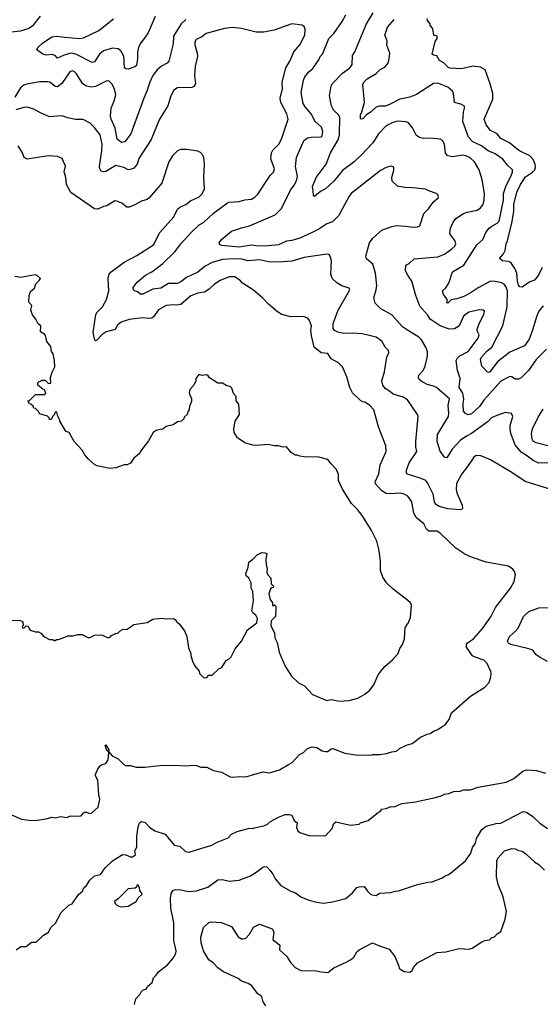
# Model space of a CAD drawing. Extents: x 1771496 to 1971148, y 471553 to 643630.
# Tile 5 of 256: x 1834498 to 1839138, y 486898 to 495673. Entities that reach past the tile are written whole.
import ezdxf

# ---------------------------------------------------------------- set-up
doc = ezdxf.new("R2010")
doc.units = 0

msp = doc.modelspace()

# ---------------------------------------------------------------- linework, layer by layer
at = {"layer": '0CON10XD'}
for points in [[(1838512.7, 494442.7), (1838475, 494460.9), (1838446.3, 494466.3), (1838355, 494451.8), (1838315, 494460.6), (1838294.6, 494484.6), (1838283.6, 494563.6), (1838267.5, 494597.5), (1838245, 494609.4), (1838155, 494617.1), (1838094.3, 494614.3), (1838055, 494626.2), (1838032.7, 494642.7), (1837999.7, 494709.7), (1837964.3, 494754.3), (1837944, 494764), (1837865, 494768.9), (1837825, 494756.7), (1837765, 494727.5), (1837695.6, 494655), (1837644.3, 494575), (1837541.9, 494465), (1837480, 494405), (1837375, 494328.9), (1837297.1, 494232.9), (1837225, 494166.9), (1837179.1, 494140.9), (1837125, 494097.5), (1837117.5, 494105), (1837115, 494146.2), (1837106.9, 494185), (1837140.4, 494265), (1837229.4, 494385), (1837267.9, 494485), (1837337.6, 494602.4), (1837348.4, 494645), (1837350, 494805), (1837339.4, 494825), (1837296.9, 494865), (1837276.9, 494905), (1837259.5, 494995), (1837275, 495083.3), (1837287.5, 495105), (1837375.8, 495195), (1837438.8, 495241.2), (1837452, 495258), (1837460.6, 495275), (1837465.7, 495354.3), (1837485, 495386.7), (1837588.1, 495635), (1837648.6, 495735)], [(1834425, 495565.6), (1834505, 495573.3), (1834575, 495595.6), (1834605, 495611.9), (1834626.8, 495633.2), (1834684.2, 495705)], [(1835979.4, 495675), (1835937.1, 495635), (1835893.3, 495563.3), (1835870, 495525), (1835865, 495457.5), (1835826.8, 495303.2), (1835811.2, 495285), (1835761.9, 495258.1), (1835722.6, 495227.4), (1835683.6, 495175), (1835656.7, 495115), (1835632.5, 495035), (1835603.5, 494975), (1835490, 494655), (1835435, 494582.9), (1835405, 494577.5), (1835366.9, 494606.9), (1835348.4, 494705), (1835312.7, 494785), (1835307.5, 494815), (1835312.2, 494885), (1835343.2, 494955), (1835354.6, 495005), (1835341.4, 495061.4), (1835320.9, 495100.9), (1835295, 495126), (1835275, 495129.2), (1835175, 495076.4), (1835135, 495072.9), (1835095, 495080), (1835060.2, 495100.2), (1835005, 495190), (1834985, 495210), (1834965, 495218.1), (1834945, 495208), (1834874.7, 495105.3), (1834835.5, 495074.5), (1834815, 495078.9), (1834766.2, 495115), (1834745, 495118.9), (1834675, 495120.4), (1834561.7, 495098.3), (1834535, 495088.5), (1834504.2, 495065.8), (1834455, 494983.9)], [(1837335, 492886.9), (1837305, 492902.5), (1837291.7, 492921.7), (1837292.5, 492965), (1837336.7, 493085), (1837440.6, 493265), (1837435, 493280), (1837369.8, 493299.8), (1837325, 493327.1), (1837282.9, 493365), (1837272.1, 493405), (1837276.9, 493525), (1837265.8, 493565), (1837255, 493580), (1837235, 493584.2), (1837035, 493553.8), (1836925, 493520.4), (1836805, 493511.3), (1836715, 493515.4), (1836635, 493533.3), (1836535, 493522.9), (1836477.6, 493537.6), (1836409.5, 493540.5), (1836305, 493534.7), (1836215, 493507.7), (1836152.5, 493475), (1836085, 493423.1), (1835985, 493375.4), (1835934, 493336), (1835905, 493321.8), (1835825, 493321.5), (1835755, 493280.9), (1835685, 493270), (1835595, 493226), (1835575, 493226.7), (1835547, 493247), (1835522.5, 493255), (1835511.2, 493265), (1835510, 493285), (1835543.8, 493335), (1835619.2, 493395), (1835675, 493425.7), (1835775, 493500), (1835881.4, 493605), (1835933.8, 493676.2), (1836025, 493772), (1836096.6, 493843.4), (1836135, 493864.3), (1836225, 493948.6), (1836349.5, 494040.5), (1836365, 494047.5), (1836455, 494051.5), (1836505, 494068.5), (1836565.4, 494074.6), (1836595, 494090), (1836621.5, 494118.5), (1836731.8, 494285), (1836760.5, 494315), (1836768.2, 494345), (1836736.9, 494433.1), (1836743.4, 494485), (1836755, 494508.9), (1836806.9, 494565), (1836832.4, 494607.6), (1836891.9, 494785), (1836880, 494835), (1836824.6, 494935), (1836820.4, 494975), (1836832.9, 495025), (1836841.5, 495055), (1836836.2, 495115), (1836870.6, 495245), (1836905, 495302.5), (1836940, 495385), (1836995, 495450), (1837040, 495535), (1837043.3, 495585), (1837036.1, 495606.1), (1837015, 495623.3), (1836925, 495636), (1836765, 495580.8), (1836675, 495562.9), (1836605, 495563.1), (1836475, 495595.6), (1836395, 495602.2), (1836325, 495593.1), (1836158.8, 495551.2), (1836120.9, 495519.1), (1836072, 495495), (1836058.6, 495475), (1836058.3, 495448.3), (1836080.6, 495375), (1836081.9, 495348.1), (1836061.4, 495255), (1836057.1, 495175), (1836064.2, 495105), (1836059.7, 495090.3), (1836051.4, 495078.6), (1836031.7, 495068.3), (1835905, 495065.7), (1835870.8, 495045), (1835845.8, 494995), (1835819.4, 494905), (1835743.1, 494785), (1835669.4, 494605), (1835561.4, 494435), (1835544.3, 494385), (1835515, 494349.2), (1835495, 494339.4), (1835465, 494335.6), (1835425.3, 494355.3), (1835355, 494374.6), (1835265, 494320), (1835245, 494315.7), (1835225, 494324), (1835213.3, 494343.3), (1835210.5, 494365), (1835231.5, 494505), (1835232.7, 494565), (1835225, 494603.8), (1835216.9, 494646.9), (1835160.8, 494715), (1835125, 494750), (1835065, 494782), (1834995, 494784), (1834927.3, 494797.3), (1834875, 494815.8), (1834765, 494806.7), (1834685, 494841.4), (1834625, 494875.7), (1834565, 494892.2), (1834535, 494891.5), (1834465, 494869.7)], [(1835705, 495700), (1835643.1, 495556.9), (1835623.8, 495526.2), (1835572.4, 495457.6), (1835558.1, 495425), (1835547.1, 495385), (1835548.3, 495328.3), (1835540, 495265), (1835525, 495251.4), (1835465, 495233.2), (1835445, 495235.7), (1835433.5, 495245), (1835427.4, 495347.4), (1835400.5, 495395), (1835375, 495414.5), (1835325, 495417.9), (1835245.9, 495394.1), (1835208.9, 495365), (1835165, 495297.9), (1835145, 495291.2), (1835005, 495364.1), (1834975, 495372.5), (1834955, 495373.1), (1834893.3, 495356.7), (1834835, 495330), (1834814.3, 495354.3), (1834786, 495364), (1834735, 495358), (1834705, 495366.9), (1834650, 495405), (1834660, 495425), (1834701.4, 495465), (1834785, 495519.6), (1834825, 495527.5), (1834896.4, 495516.4), (1835035, 495505.5), (1835067.9, 495512.1), (1835204, 495576), (1835335, 495680.5)], [(1838525.3, 491984.7), (1838479.5, 491960.5), (1838425, 491921.1), (1838351.1, 491845), (1838305, 491768.8), (1838285, 491772.5), (1838245, 491828.8), (1838218.5, 491915), (1838221.8, 491975), (1838318.9, 492135), (1838323.5, 492165), (1838316.8, 492235), (1838327.5, 492295), (1838212.5, 492395), (1838185, 492408.2), (1838131.2, 492421.2), (1838075, 492450), (1838058, 492465), (1838052, 492485), (1838056, 492505), (1838093.6, 492546.4), (1838111.9, 492585), (1838132.9, 492675), (1838131.4, 492715), (1838117.5, 492755), (1838080.7, 492820.7), (1838054.5, 492844.5), (1837955, 492905.7), (1837911.2, 492935), (1837813.9, 493043.9), (1837716.2, 493095), (1837666.7, 493145), (1837654, 493195), (1837675.6, 493265), (1837680.9, 493305), (1837669.6, 493415), (1837645.7, 493495), (1837590.5, 493540.5), (1837583.8, 493565), (1837615.8, 493685), (1837645, 493726.2), (1837725, 493795.8), (1837815, 493829.2), (1837855, 493837.5), (1837935.9, 493834.1), (1838005, 493822.5), (1838044, 493826), (1838063.3, 493835), (1838100, 493945), (1838142.8, 493987.2), (1838183.6, 494046.4), (1838226.7, 494085), (1838230, 494095), (1838223.6, 494113.6), (1838205, 494127.5), (1838145, 494146.7), (1838115, 494163.3), (1837975, 494176.2), (1837945, 494173.8), (1837865, 494190), (1837816.7, 494235), (1837816.2, 494265), (1837833, 494333), (1837832.5, 494355), (1837825, 494362.5), (1837805, 494366.2), (1837765, 494356), (1837715, 494330), (1837452.5, 494125), (1837430.6, 494095), (1837338.1, 493925), (1837285, 493872.5), (1837235, 493852.9), (1837165, 493805.6), (1837106, 493775), (1836995, 493726.4), (1836925, 493704.6), (1836875, 493699.1), (1836805, 493665.4), (1836711.6, 493658.4), (1836625, 493653.3), (1836565, 493662.9), (1836455, 493644.7), (1836299.4, 493659.4), (1836282.5, 493665), (1836276.2, 493685), (1836298, 493715), (1836385, 493786.9), (1836475, 493818.1), (1836545, 493834.3), (1836773.8, 493935), (1836830.2, 493989.8), (1836910.6, 494155), (1836945, 494197.1), (1836964.1, 494235.9), (1836973.3, 494275), (1836955.6, 494365), (1836965.6, 494445), (1837012.9, 494555), (1837035, 494598), (1837065, 494618.6), (1837095, 494625.6), (1837185, 494627.5), (1837195, 494637.5), (1837198.5, 494675), (1837188.1, 494715), (1837130.5, 494765), (1837096.5, 494835), (1837041.4, 494895), (1837025.7, 494925), (1837007.1, 495025), (1837027.1, 495135), (1837040.6, 495165), (1837075, 495208.6), (1837111.2, 495238.8), (1837164.4, 495315), (1837176.4, 495343.6), (1837197.1, 495365), (1837254.2, 495505.8), (1837299.2, 495550.8), (1837372.8, 495657.2), (1837405, 495716.7)], [(1839165, 493122), (1839125, 493074), (1839107.5, 493035), (1839068.9, 492905), (1839038.9, 492825), (1838995.7, 492765), (1838865, 492710.6), (1838755.3, 492624.7), (1838689.4, 492535), (1838675, 492530), (1838665, 492535.8), (1838617.1, 492585), (1838604.5, 492645.5), (1838612.9, 492665), (1838665, 492722.9), (1838705, 492753.5), (1838805.3, 492944.7), (1838841.8, 493115), (1838846.2, 493255), (1838830.9, 493295), (1838815, 493316.9), (1838795, 493327.8), (1838735, 493340.5), (1838695, 493341.5), (1838583.8, 493283.8), (1838514.2, 493235), (1838456.7, 493205), (1838395, 493185.3), (1838342.7, 493177.3), (1838315, 493147.5), (1838305, 493150), (1838310, 493165), (1838305.8, 493185), (1838274.4, 493225), (1838266, 493255), (1838295.6, 493284.4), (1838321.9, 493325), (1838355.6, 493425), (1838455.4, 493485), (1838572.2, 493665), (1838627.1, 493715), (1838653.1, 493775), (1838683.1, 493815), (1838705, 493833.3), (1838755, 493858.1), (1838771.9, 493878.1), (1838810, 494065), (1838811.2, 494125), (1838835, 494193.8), (1838874.6, 494275.4), (1838891.4, 494315), (1838890, 494335), (1838845.4, 494375.4), (1838805, 494429.4), (1838736.8, 494476.8), (1838673.2, 494503.2), (1838615, 494548.2), (1838535.8, 494585), (1838499.2, 494625), (1838448.7, 494765), (1838452.4, 494847.6), (1838463.3, 494885), (1838461.7, 494901.7), (1838428.8, 494918.8), (1838374, 494934), (1838363.8, 495015), (1838356, 495035), (1838315, 495070.6), (1838225, 495106.2), (1838186.7, 495105), (1838033.5, 495006.5), (1837976.4, 494983.6), (1837886, 494964), (1837794.2, 494915.8), (1837755, 494901.1), (1837705, 494901.5), (1837675, 494894.4), (1837625, 494847.8), (1837585, 494823.3), (1837557.9, 494792.1), (1837545, 494786.2), (1837535, 494790), (1837534.4, 494825), (1837548.3, 494851.7), (1837570.6, 494935), (1837557.5, 495095), (1837566.2, 495115), (1837595, 495144.4), (1837675, 495193.2), (1837711.7, 495228.3), (1837751.6, 495248.4), (1837780.8, 495285), (1837792.5, 495325), (1837796, 495375), (1837771.2, 495445), (1837772, 495485), (1837753.3, 495535), (1837776.2, 495605), (1837834.5, 495675)], [(1839154.3, 493465), (1839123.2, 493396.8), (1839085, 493351.2), (1839045, 493336.2), (1838975, 493290), (1838955, 493293.3), (1838945, 493307.5), (1838934.6, 493345.4), (1838927.7, 493415), (1838912.5, 493455), (1838875, 493508), (1838855, 493518.6), (1838802.5, 493525), (1838773.3, 493545), (1838810, 493585), (1838824.5, 493615), (1838834.5, 493675), (1838846.9, 493703.1), (1838888.7, 493875), (1838901.7, 493965), (1838901.9, 494025), (1838927.9, 494135), (1838960.8, 494205), (1839005, 494273.8), (1839069.6, 494315), (1839089.2, 494335), (1839096, 494355), (1839093.1, 494385), (1839075.7, 494425.7), (1839045, 494458.1), (1838947.7, 494507.7), (1838862.9, 494575), (1838787.5, 494615), (1838754.5, 494654.5), (1838694.6, 494684.6), (1838654.2, 494735), (1838637.5, 494785), (1838714.2, 494965), (1838714.7, 495014.7), (1838692.2, 495102.2), (1838645.6, 495225.6), (1838605, 495250.8), (1838540.9, 495259.1), (1838435.5, 495234.5), (1838335, 495240), (1838318.3, 495248.3), (1838278.8, 495288.8), (1838240.5, 495310.5), (1838215, 495350), (1838185, 495356.2), (1838173.8, 495365), (1838200.7, 495479.3), (1838220, 495505), (1838220, 495525), (1838190, 495535), (1838181.1, 495591.1), (1838157.5, 495625), (1838157.5, 495635), (1838132.5, 495665), (1838131.2, 495685)], [(1834403.9, 488593.9), (1834515, 488548.8), (1834605, 488536.7), (1834655, 488540), (1834735, 488550), (1834784.3, 488565.7), (1834815, 488560.8), (1834865, 488570), (1834915, 488561.2), (1834955, 488576.7), (1835026.1, 488573.9), (1835045, 488577.5), (1835066.1, 488603.9), (1835079.3, 488610.7), (1835095, 488611.2), (1835115, 488600), (1835135, 488597.5), (1835196.7, 488655), (1835213.3, 488725), (1835203.3, 488765), (1835193.8, 488895), (1835173.8, 488935), (1835173.9, 488946.1), (1835193.8, 488995), (1835215, 489022.5), (1835230, 489035), (1835265, 489042.5), (1835286, 489075), (1835291.7, 489141.7), (1835290, 489150), (1835275, 489160), (1835260, 489205), (1835265, 489210), (1835292.5, 489165), (1835290, 489150), (1835322, 489112), (1835376.7, 489085), (1835426.7, 489035), (1835445, 489026.2), (1835485, 489025.8), (1835535, 489012), (1835615, 489011.2), (1835745, 489026), (1835875, 489030), (1835975, 489023.3), (1836045, 489030), (1836075, 489026.7), (1836111.7, 489011.7), (1836165, 489010), (1836225, 488982.5), (1836295.9, 488965.9), (1836375, 488923.8), (1836405, 488921.2), (1836455, 488928.8), (1836515, 488923.8), (1836665, 488968.8), (1836725, 488961.2), (1836815, 488988), (1836894.2, 489035.8), (1836925.9, 489054.1), (1836992.5, 489125), (1837028.3, 489141.7), (1837063.9, 489176.1), (1837105, 489191.2), (1837145, 489186.2), (1837195, 489158), (1837225, 489150), (1837245, 489151.2), (1837273.3, 489175), (1837285, 489176), (1837395, 489136.2), (1837495, 489121.2), (1837635, 489117.5), (1837645, 489122.5), (1837703.6, 489123.6), (1837768.3, 489131.7), (1837815, 489147.5), (1837855, 489153.3), (1837883.9, 489176.1), (1837945, 489206.7), (1837995, 489223.3), (1838071.7, 489278.3), (1838130, 489305), (1838155, 489310), (1838185, 489333.3), (1838225, 489346.7), (1838262.5, 489375), (1838287.5, 489385), (1838326.7, 489435), (1838347.5, 489495), (1838515, 489642.5), (1838645, 489723.3), (1838681.2, 489765), (1838696.2, 489815), (1838701.2, 489845), (1838696.2, 489865), (1838663.6, 489933.6), (1838635, 489966.2), (1838565, 489988), (1838535, 490003.8), (1838481.7, 490081.7), (1838480, 490105), (1838490, 490120), (1838541.2, 490155), (1838625, 490250), (1838698.3, 490351.7), (1838738.8, 490435), (1838871.2, 490605), (1838903.8, 490665), (1838911.2, 490695), (1838916.7, 490725), (1838906.7, 490755), (1838892.5, 490775), (1838855, 490803.3), (1838655, 490839.2), (1838523.6, 490883.6), (1838465, 490910), (1838385, 490964.2), (1838245, 491097.1), (1838215, 491115.7), (1838143.3, 491113.3), (1838125, 491131.2), (1838098.6, 491178.6), (1838035, 491234), (1838011.1, 491275), (1837992.2, 491375), (1837957.5, 491427.5), (1837925.4, 491445.4), (1837895, 491452.5), (1837795, 491446.5), (1837765, 491450.9), (1837725.6, 491475), (1837669.4, 491535), (1837666.9, 491555), (1837698.9, 491625), (1837711.9, 491705), (1837762.9, 491825), (1837762.5, 491875), (1837697.5, 492045), (1837653.3, 492195), (1837615, 492236.7), (1837575, 492263.3), (1837555, 492266.7), (1837535, 492280), (1837465, 492347.5), (1837440, 492395), (1837415, 492490), (1837375, 492580), (1837340, 492615), (1837275, 492650), (1837245, 492696.7), (1837185, 492702.5), (1837123.9, 492753.9), (1837098, 492855), (1837093.8, 492905), (1837098.8, 492945), (1837080.7, 492990.7), (1837065, 493012.5), (1837025, 493027.5), (1836915, 493023.3), (1836834.1, 493044.1), (1836795, 493070), (1836715, 493138.8), (1836665, 493191.2), (1836581.7, 493261.7), (1836484.4, 493324.4), (1836465, 493346.2), (1836415, 493380.8), (1836365, 493380), (1836285, 493347.5), (1836235, 493316.9), (1836187.8, 493272.2), (1836145, 493243.3), (1836085, 493234.5), (1836025, 493213.3), (1835935, 493135.7), (1835900.9, 493129.1), (1835865, 493131.5), (1835805, 493126.4), (1835735, 493087.3), (1835690, 493025), (1835675, 493013.5), (1835645, 493008.8), (1835595, 493015.4), (1835521.9, 493008.1), (1835475, 493000), (1835403.8, 492976.2), (1835370.7, 492949.3), (1835348.1, 492911.9), (1835269.4, 492890.6), (1835231.9, 492868.1), (1835185, 492816.2), (1835175, 492811.2), (1835167.7, 492817.7), (1835154.5, 492885), (1835177.1, 493045), (1835187.5, 493065), (1835236.2, 493113.8), (1835271.6, 493178.4), (1835291.3, 493255), (1835285.6, 493365), (1835297.1, 493405), (1835315, 493425.7), (1835428.3, 493511.7), (1835542.5, 493572.5), (1835690, 493665), (1835748.6, 493775), (1835870.8, 493915), (1835905.8, 493985), (1835925, 494000.6), (1835978.8, 494025), (1836021.4, 494058.6), (1836097.2, 494092.8), (1836125, 494122), (1836144, 494165), (1836138, 494265), (1836144.2, 494385), (1836138, 494445), (1836123.8, 494475), (1836110.5, 494490.5), (1836085, 494502), (1835985, 494517.1), (1835934.1, 494515.9), (1835903.3, 494505), (1835860.3, 494459.7), (1835827.5, 494405), (1835766, 494215), (1835652.5, 494085), (1835635, 494070), (1835585, 494056.7), (1835525, 494022.5), (1835475, 494002.5), (1835453, 494003), (1835408.3, 494038.3), (1835365, 494056.7), (1835345, 494057.5), (1835275, 494013.3), (1835245, 494006.7), (1835195, 493984.2), (1835165, 493987.5), (1834952.7, 494132.7), (1834916.2, 494205), (1834910, 494265), (1834893.6, 494316.4), (1834906.4, 494366.4), (1834876.1, 494436.1), (1834835, 494453.8), (1834755, 494459.2), (1834565, 494428.8), (1834538.8, 494445), (1834523.8, 494485), (1834485, 494550)], [(1839194.7, 492735.3), (1839100.6, 492645), (1839033.1, 492545), (1838967.7, 492482.3), (1838945, 492467.8), (1838915, 492467.8), (1838885, 492488.9), (1838865, 492493.5), (1838785, 492450), (1838635, 492282.5), (1838595.4, 492225), (1838525, 492161.1), (1838495, 492150.8), (1838472.1, 492162.1), (1838455, 492183.3), (1838450, 492245), (1838456.1, 492295), (1838447.2, 492345), (1838414.2, 492395), (1838424.3, 492475), (1838400.6, 492545), (1838389.2, 492635), (1838397, 492653), (1838422, 492678), (1838494.8, 492715.2), (1838585.6, 492835), (1838592, 492865), (1838578, 492895), (1838576, 492915), (1838597.4, 492972.6), (1838635.8, 493045), (1838641.2, 493075), (1838630, 493085), (1838595, 493088.1), (1838501.2, 493065), (1838455, 493030), (1838422.2, 492957.8), (1838403.9, 492936.1), (1838372.1, 492917.9), (1838325, 492916.2), (1838245, 492944.1), (1838155, 493004.6), (1838132.8, 493042.8), (1838065, 493121.2), (1838027.5, 493215), (1837993, 493343), (1837959.1, 493389.1), (1837937.5, 493435), (1837940, 493485), (1837968.8, 493501.2), (1838015, 493540.8), (1838225, 493559.5), (1838285.4, 493584.6), (1838350.4, 493629.6), (1838376.8, 493653.2), (1838384.5, 493675), (1838375.5, 493705), (1838331.4, 493765), (1838337.5, 493815), (1838361.1, 493868.9), (1838385, 493900), (1838455, 493944.4), (1838485, 493956.9), (1838575, 493975.6), (1838605.8, 493995), (1838629.4, 494025), (1838638.5, 494065), (1838640.5, 494125), (1838621.1, 494245), (1838592.2, 494335), (1838551.1, 494405), (1838512.7, 494442.7)], [(1837345, 489598.8), (1837435, 489603.8), (1837512.7, 489627.3), (1837575, 489661.2), (1837615.7, 489694.3), (1837654.2, 489745.8), (1837693.8, 489835), (1837719.5, 489870.5), (1837752.3, 489907.7), (1837821.7, 489968.3), (1837870, 490025), (1837885, 490070), (1837910, 490105), (1837927.5, 490155), (1837933, 490257), (1837950, 490275), (1837950, 490285), (1837960, 490295), (1837982.5, 490345), (1837990, 490455), (1837980, 490475), (1837957.7, 490497.7), (1837827.3, 490597.3), (1837768.8, 490655), (1837734, 490705), (1837712.5, 490765), (1837712.5, 490845), (1837701.7, 490941.7), (1837681.2, 491025), (1837631.2, 491125), (1837551.2, 491255), (1837508.3, 491308.3), (1837455, 491360), (1837375, 491487.5), (1837340, 491565), (1837339.3, 491619.3), (1837322.5, 491665), (1837273.6, 491713.6), (1837245, 491753.3), (1837165, 491773.3), (1837035, 491777.5), (1836995, 491782.5), (1836975, 491792.5), (1836952.5, 491792.5), (1836917, 491817), (1836875, 491867.5), (1836845, 491862.5), (1836805, 491876.2), (1836765, 491876.2), (1836715, 491886), (1836605, 491878.8), (1836575, 491882), (1836505, 491901.2), (1836440, 491945), (1836411.2, 491995), (1836406.7, 492025), (1836417.5, 492095), (1836456.7, 492155), (1836452.5, 492245), (1836427.5, 492275), (1836427.5, 492315), (1836405, 492340), (1836387.9, 492387.9), (1836375, 492404), (1836345, 492410), (1836305, 492432.5), (1836263, 492433), (1836190.7, 492480.7), (1836179.3, 492499.3), (1836166.4, 492506.4), (1836125, 492502.5), (1836095, 492510), (1836067.5, 492475), (1836067.5, 492455), (1836050, 492415), (1836013.9, 492376.1), (1836008.8, 492345), (1836030, 492295), (1836029.3, 492270.7), (1836013, 492227), (1836010, 492195), (1836000, 492185), (1835990, 492155), (1835965, 492130), (1835960, 492115), (1835940, 492095), (1835905, 492087.5), (1835867, 492063), (1835805, 492047.5), (1835775, 492022.5), (1835749.3, 492020.7), (1835715, 492012.5), (1835687, 491993), (1835645, 491920), (1835586.4, 491843.6), (1835560.7, 491799.3), (1835516.7, 491765), (1835485, 491721.2), (1835455, 491706.2), (1835430, 491705), (1835355, 491680), (1835305, 491673.8), (1835187, 491697), (1835165, 491707.5), (1835112.5, 491755), (1835077.5, 491795), (1835055, 491837.5), (1834982.5, 491915), (1834940, 491995), (1834913.9, 492003.9), (1834902.5, 492015), (1834857.5, 492095), (1834857.5, 492105), (1834838.3, 492138.3), (1834830, 492175), (1834822.5, 492177.5), (1834811.7, 492168.3), (1834810, 492155), (1834790, 492135), (1834785, 492120), (1834775, 492110), (1834765, 492110), (1834760, 492125), (1834745, 492140), (1834675, 492160), (1834668.3, 492178.3), (1834638.3, 492208.3), (1834625, 492210), (1834618.3, 492228.3), (1834597, 492247), (1834585, 492250), (1834570, 492275), (1834585, 492280), (1834638.3, 492331.7), (1834715, 492332.5), (1834730, 492345), (1834720, 492375), (1834705, 492380), (1834660, 492415), (1834660, 492435), (1834671.7, 492448.3), (1834685, 492450), (1834695, 492460), (1834725, 492460), (1834755, 492430), (1834777, 492433), (1834773, 492483), (1834788.3, 492531.7), (1834811.7, 492578.3), (1834810, 492635), (1834797.5, 492695), (1834782.5, 492715), (1834775, 492760), (1834740, 492805), (1834727, 492857), (1834719.3, 492869.3), (1834685, 492890), (1834687.5, 492945), (1834663.6, 492963.6), (1834642.5, 493005), (1834612.3, 493042.3), (1834596.7, 493085), (1834607, 493127), (1834580, 493155), (1834582.5, 493215), (1834595, 493250), (1834629.3, 493280.7), (1834641.7, 493318.3), (1834673, 493347), (1834682.5, 493365), (1834655, 493392.5), (1834635, 493397.5), (1834505, 493376.7), (1834455, 493383.3)], [(1839213, 491493), (1839003, 491557), (1838885, 491638.6), (1838695, 491750.8), (1838607, 491787), (1838565, 491787.5), (1838545, 491773.8), (1838490.6, 491689.4), (1838438.1, 491625), (1838392.2, 491537.8), (1838389.5, 491485), (1838395.6, 491455), (1838440.8, 491345), (1838444, 491316), (1838435, 491306.7), (1838424.1, 491305.9), (1838315.4, 491314.6), (1838235.4, 491335.4), (1838205.4, 491355.4), (1838195.5, 491375.5), (1838182.9, 491445), (1838132.7, 491545), (1838116.9, 491565), (1838075, 491584.4), (1837955, 491622.5), (1837946, 491635), (1837945, 491657.5), (1837968, 491722), (1838036.6, 491823.4), (1838028.9, 491865), (1838029.5, 491915), (1838049.2, 492135), (1838044, 492155), (1837954, 492285), (1837915, 492310), (1837825.4, 492335.4), (1837795, 492363.5), (1837755, 492384.5), (1837734.7, 492415), (1837725.3, 492455), (1837748.2, 492535), (1837770, 492665), (1837788.8, 492705), (1837784.3, 492724.3), (1837755.3, 492755.3), (1837725, 492807.1), (1837675, 492844.4), (1837551.7, 492871.7), (1837465, 492878.9), (1837385, 492876.4), (1837335, 492886.9)], [(1839205, 491723.6), (1839125, 491720.9), (1839073.3, 491743.3), (1839025, 491783.5), (1838967.3, 491817.2), (1838914.7, 491884.7), (1838876.7, 491985), (1838870, 492025), (1838870.6, 492055), (1838893.3, 492135), (1838882.5, 492162.5), (1838825, 492173.3), (1838735, 492140.6), (1838704.2, 492125), (1838665.7, 492085), (1838525.3, 491984.7)], [(1839205, 491874.5), (1839100.9, 491900.9), (1839075.6, 491915.6), (1839065.6, 491935), (1839060.7, 491980.7), (1839069.1, 492025), (1839120, 492130), (1839165, 492202.9)], [(1834395, 490320), (1834505, 490317.5), (1834527.5, 490305), (1834530, 490275), (1834520, 490265), (1834525, 490250), (1834538.3, 490251.7), (1834555, 490270), (1834575, 490267.5), (1834583, 490243), (1834593, 490233), (1834638.3, 490218.3), (1834667, 490217), (1834686.4, 490206.4), (1834703.6, 490183.6), (1834725, 490170), (1834765, 490150), (1834795, 490150), (1834805, 490140), (1834815, 490140), (1834825, 490150), (1834845, 490150), (1834887, 490163), (1834928.3, 490181.7), (1834973, 490183), (1835015, 490192.5), (1835055, 490193.3), (1835105, 490167.5), (1835125, 490167.5), (1835163.6, 490186.4), (1835215, 490190), (1835235, 490187.5), (1835286.1, 490163.9), (1835305, 490170), (1835316.4, 490183.6), (1835345, 490200), (1835375, 490207.5), (1835395, 490227.5), (1835415, 490237.5), (1835455, 490240), (1835515, 490282.5), (1835635, 490300), (1835685, 490330), (1835706.4, 490333.6), (1835765, 490340), (1835805, 490333.8), (1835870, 490335), (1835885, 490327.5), (1835895, 490310), (1835919.3, 490289.3), (1835966.7, 490225), (1835986.7, 490175), (1836003.3, 490075), (1836022.5, 490025), (1836022.5, 490005), (1836037.5, 489955), (1836057, 489917), (1836097, 489867), (1836100, 489845), (1836135, 489810), (1836161.7, 489808.3), (1836185, 489830), (1836215, 489830), (1836275, 489890), (1836299.3, 489900.7), (1836337, 489963), (1836365, 489977.5), (1836382.5, 489995), (1836417.5, 490065), (1836476.1, 490133.9), (1836530, 490235), (1836611.7, 490298.3), (1836617.5, 490335), (1836602.5, 490365), (1836577, 490387), (1836567.5, 490405), (1836583.3, 490495), (1836576.4, 490576.4), (1836560, 490605), (1836562.5, 490655), (1836540, 490695), (1836517.5, 490715), (1836512.5, 490735), (1836533.3, 490795), (1836540.7, 490839.3), (1836577.5, 490865), (1836615.9, 490904.1), (1836655, 490923.3), (1836685, 490922.5), (1836700, 490915), (1836692.5, 490865), (1836693.8, 490815), (1836703.3, 490785), (1836701.2, 490745), (1836710, 490725), (1836737.5, 490695), (1836740, 490645), (1836760, 490625), (1836758.3, 490611.7), (1836745, 490610), (1836735, 490600), (1836717.5, 490555), (1836730, 490505), (1836750, 490475), (1836750, 490455), (1836755, 490450), (1836768.3, 490458.3), (1836780, 490445), (1836782.5, 490425), (1836776.7, 490355), (1836740, 490315), (1836737.5, 490275), (1836770, 490205), (1836772.5, 490165), (1836791.7, 490121.7), (1836810, 490035), (1836841.2, 489965), (1836866.2, 489905), (1836921.7, 489821.7), (1836982.7, 489762.7), (1837035.9, 489735.9), (1837109.3, 489659.3), (1837235, 489603.8), (1837275, 489613.8), (1837345, 489598.8)], [(1839203.6, 489953.6), (1839137.4, 489987.4), (1839098.6, 490015), (1839072.7, 490052.7), (1839037, 490067), (1838875, 490105.7), (1838855, 490116.2), (1838846, 490135), (1838862.9, 490175), (1838917.1, 490222.9), (1838939.4, 490250.6), (1838987.1, 490355), (1839035, 490398.6), (1839125, 490430), (1839210, 490435)], [(1834467, 487383), (1834508.3, 487411.7), (1834555, 487412.5), (1834605, 487452.5), (1834645, 487450), (1834710, 487515), (1834755, 487540), (1834777.5, 487585), (1834818.3, 487621.7), (1834867.5, 487715), (1834935, 487780), (1834966.4, 487793.6), (1835022.5, 487875), (1835057.5, 487905), (1835070, 487935), (1835093, 487957), (1835123.3, 488005), (1835165, 488043.3), (1835217.5, 488055), (1835260, 488115), (1835326.7, 488175), (1835415, 488233.8), (1835445, 488231.2), (1835485, 488213.3), (1835505, 488213.3), (1835529.3, 488230.7), (1835523.3, 488265), (1835542, 488298), (1835542.9, 488395), (1835555, 488480), (1835566.2, 488515), (1835585, 488528), (1835615, 488521.2), (1835655, 488476), (1835703.6, 488443.6), (1835795, 488412.9), (1835875, 488316), (1835926.8, 488306.8), (1835975, 488260), (1836005, 488252.7), (1836210, 488315), (1836250.9, 488339.1), (1836355, 488382), (1836385.8, 488414.2), (1836435, 488438), (1836545, 488468.8), (1836575, 488463.8), (1836589.2, 488470.8), (1836675, 488489.2), (1836707, 488503), (1836734.5, 488525.5), (1836804.4, 488565.6), (1836865, 488590), (1836900.7, 488590.7), (1836923.3, 488583.3), (1836943.3, 488535), (1836971.2, 488515), (1836963.9, 488473.9), (1836976.7, 488445), (1836995, 488430), (1837075, 488401.2), (1837225, 488400), (1837282.5, 488465), (1837296.2, 488505), (1837315, 488523.3), (1837445, 488494.2), (1837525, 488503.3), (1837536.4, 488513.6), (1837605, 488536.7), (1837695, 488610), (1837710, 488615), (1837725, 488637.5), (1837765, 488642.5), (1837805, 488660), (1837835, 488657.5), (1837905, 488686.7), (1838025, 488702.5), (1838205, 488740.8), (1838255.8, 488754.2), (1838285, 488770), (1838323, 488777), (1838373.9, 488796.1), (1838413.9, 488793.9), (1838455, 488808.8), (1838515, 488810), (1838585, 488833.3), (1838835, 488876.2), (1838900.7, 488909.3), (1838982.5, 488975), (1839013.9, 488986.1), (1839105, 488982), (1839185, 488956.2)], [(1835522.5, 486895), (1835533.9, 486946.1), (1835570, 486985), (1835580.7, 487009.3), (1835595, 487022.5), (1835627.5, 487035), (1835637.5, 487055), (1835678.3, 487091.7), (1835690, 487135), (1835715, 487157.5), (1835735, 487187.5), (1835815, 487250), (1835865, 487310), (1835889.5, 487350.5), (1835892, 487375), (1835871.4, 487465), (1835871.9, 487625), (1835845.5, 487755), (1835841.4, 487845), (1835850, 487895), (1835868.8, 487915), (1835889.8, 487920.2), (1835935, 487917.8), (1836005, 487901.9), (1836075, 487908.9), (1836175, 487941.4), (1836265, 488007.5), (1836305, 488009.2), (1836365.9, 487995.9), (1836455, 488004), (1836555, 488044), (1836615, 488080), (1836665, 488121.2), (1836685, 488126.2), (1836705, 488118.8), (1836730.3, 488090.3), (1836755, 488056.7), (1836773.8, 488015), (1836825, 487956.7), (1836915, 487906.2), (1836955, 487891.2), (1837005, 487856.7), (1837075, 487826.7), (1837145, 487806.7), (1837205, 487800), (1837285, 487810), (1837405, 487840), (1837465, 487891.2), (1837502.1, 487937.9), (1837525, 487944), (1837568.3, 487948.3), (1837597.5, 487905), (1837627, 487877), (1837675, 487867.5), (1837705, 487886.7), (1837806.4, 487893.6), (1837843.6, 487906.4), (1837875, 487908.8), (1838045, 487966.7), (1838135, 487986.2), (1838175, 487988), (1838265, 488023.3), (1838285, 488040), (1838322.5, 488055), (1838470, 488175), (1838520, 488245), (1838534.3, 488295), (1838560.6, 488335), (1838568.6, 488375), (1838588.1, 488405), (1838615.8, 488455), (1838655, 488484.3), (1838745, 488508.6), (1838785, 488511.4), (1838985, 488615.7), (1839015, 488610), (1839072.1, 488572.1), (1839135, 488512), (1839203.2, 488463.2)], [(1836693.3, 486885), (1836668.3, 486918.3), (1836655, 486966.7), (1836621.1, 486991.1), (1836565.4, 487065.4), (1836535, 487084.3), (1836475, 487104.3), (1836445, 487127.1), (1836315, 487187.8), (1836262.7, 487222.7), (1836225, 487265.6), (1836183.1, 487295), (1836135.6, 487375), (1836115.7, 487444.3), (1836112.2, 487495), (1836137.7, 487582.3), (1836185, 487626.7), (1836205, 487633.3), (1836295, 487626.2), (1836385, 487592.5), (1836445, 487500), (1836475, 487482.5), (1836489.5, 487480.5), (1836512.3, 487487.7), (1836545, 487522.5), (1836581.2, 487585), (1836635, 487611.9), (1836749.5, 487569.5), (1836764.1, 487544.1), (1836754, 487475), (1836815.8, 487425.8), (1836815, 487382.5), (1836875, 487326.7), (1836915, 487267.5), (1836953.3, 487225), (1837005, 487200), (1837143.6, 487196.4), (1837185, 487186), (1837245, 487181.2), (1837296.6, 487223.4), (1837407.9, 487272.1), (1837445, 487294.2), (1837475, 487318), (1837504.3, 487365), (1837525, 487382.9), (1837643.6, 487446.4), (1837695, 487421.9), (1837790.3, 487390.3), (1837840.8, 487325), (1837874, 487245), (1837879.3, 487219.3), (1837895, 487206.7), (1837925, 487191.2), (1837975, 487183.8), (1837995, 487200), (1838007.5, 487225), (1838045, 487266.2), (1838215, 487358), (1838295, 487363.8), (1838415, 487393.8), (1838505, 487390), (1838531.7, 487398.3), (1838616.4, 487453.6), (1838645, 487466.7), (1838685, 487473.3), (1838705, 487492.5), (1838730.7, 487499.3), (1838754.2, 487525.8), (1838786.7, 487545), (1838823.8, 487655), (1838836, 487725), (1838805.6, 487855.6), (1838763.5, 487965), (1838747.7, 488035), (1838750, 488175), (1838759.4, 488200.6), (1838820, 488265), (1838885, 488285.6), (1838914.2, 488284.2), (1838945, 488268), (1838975, 488261.2), (1839009.3, 488239.3), (1839090, 488165), (1839125, 488143.8), (1839175, 488092.5)], [(1835405, 487767.5), (1835465, 487772.5), (1835535, 487812.5), (1835555, 487847.5), (1835587.5, 487875), (1835588.8, 487885), (1835568.3, 487908.3), (1835565, 487940), (1835555, 487960), (1835541.7, 487958.3), (1835538.3, 487941.7), (1835527, 487933), (1835465, 487927.5), (1835378.3, 487841.7), (1835342.5, 487815), (1835350, 487795), (1835365, 487780), (1835383, 487773), (1835405, 487767.5)]]:
    msp.add_lwpolyline(points, dxfattribs=at)

doc.saveas('drawing.dxf')
